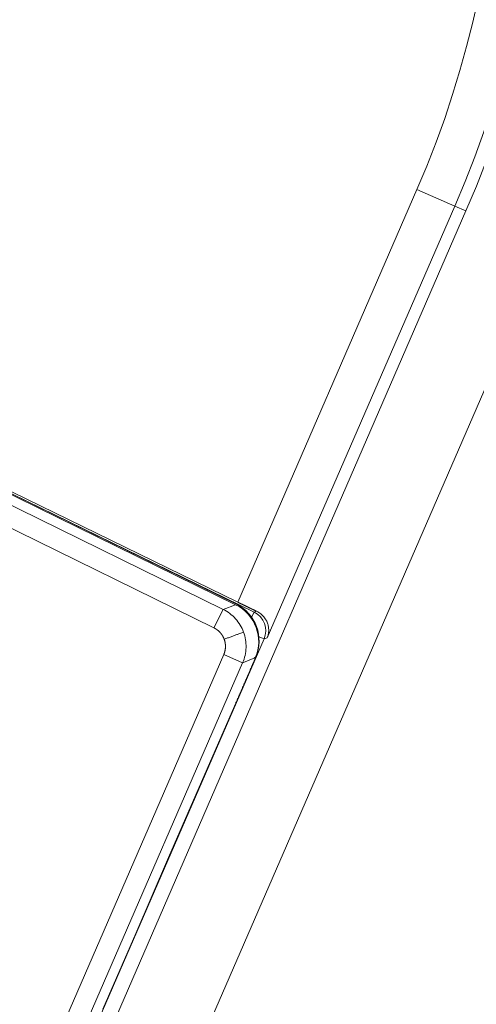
# Model space of a CAD drawing. Header units: millimetres. Extents: x 5437 to 18441, y -4466 to 3128.
# Tile 207 of 256: x 8593 to 8604, y -2773 to -2749. Entities that reach past the tile are written whole.
import ezdxf

# ---------------------------------------------------------------- set-up
doc = ezdxf.new("R2010")
doc.units = ezdxf.units.MM
doc.layers.add('1', color=7, linetype='Continuous', true_color=0xffffff)
doc.styles.add('TXT08', font='txt.shx', dxfattribs={"width": 0.8, "bigfont": 'gbcbig.shx'})
doc.dimstyles.get("Standard").update_dxf_attribs({"dimtxt": 0.18, "dimasz": 0.18, "dimexe": 0.18, "dimexo": 0.0625, "dimgap": 0.09, "dimtad": 0, "dimtih": 1, "dimtoh": 1, "dimdec": 4, "dimzin": 0, "dimdsep": 46, "dimtxsty": 'Standard', "dimcen": 0.09, "dimadec": 0, "dimazin": 0, "dimtfac": 1, "dimtdec": 4, "dimtofl": 0, "dimtmove": 0, "dimatfit": 3, "dimfxl": 1, "dimtolj": 1, "dimtzin": 0, "dimarcsym": 0})
doc.dimstyles.new('YanXiu', dxfattribs={"dimtxt": 40, "dimasz": 30, "dimexe": 0.66, "dimexo": 0.66, "dimgap": 0.66, "dimtad": 0, "dimdec": 1, "dimdsep": 46, "dimtxsty": 'TXT08', "dimcen": 0, "dimclrd": 256, "dimclre": 165, "dimclrt": 90, "dimazin": 2, "dimtfac": 1, "dimtdec": 1, "dimtofl": 0, "dimtmove": 0, "dimatfit": 3, "dimfxl": 1, "dimlwd": 5, "dimlwe": 13, "dimarcsym": 0})

# ---------------------------------------------------------------- blocks, each defined once
blk = doc.blocks.new('*D53')
at = {"color": 0, "lineweight": -2, "transparency": 16777216}
for p, q in [((10989.431, -2154.415), (10692.917, -2240.821)), ((11069.431, -2154.415), (10989.431, -2154.415)), ((8443.39, -2896.322), (8443.57, -2896.322)), ((8443.48, -2896.412), (8443.48, -2896.232))]:
    blk.add_line(p, q, dxfattribs=at)
at = {"color": 0, "lineweight": 20, "transparency": 16777216}
blk.add_solid([(10689.187, -2228.02), (10696.648, -2253.622), (10616.112, -2263.203)], dxfattribs=at)
at = {"layer": 'Defpoints', "color": 0, "lineweight": 20, "transparency": 16777216}
for p in [(10616.112, -2263.203), (6270.848, -3529.44)]:
    blk.add_point(p, dxfattribs=at)
at = {"color": 0, "lineweight": 20, "transparency": 16777216, "insert": (11249.521, -2154.415), "char_height": 80, "attachment_point": 5}
blk.add_mtext('\\A1;R2260', dxfattribs=at)
blk = doc.blocks.new('*D54')
at = {"color": 0, "lineweight": -2, "transparency": 16777216}
blk.add_line((7492.685, -2896.322), (7463.516, -2896.322), dxfattribs=at)
at = {"color": 0, "lineweight": -3, "transparency": 16777216}
for start, end in [(14.724706, 87.329624), (101.590205, 175.275294)]:
    blk.add_arc((8434.119, -2896.322), 970.423, start, end, dxfattribs=at)
at = {"color": 0, "lineweight": 20, "transparency": 16777216}
for points in [[(9385.695, -2646.81), (9359.647, -2652.519), (9389.799, -2727.809)], [(7480.316, -2816.939), (7453.672, -2815.84), (7463.696, -2896.322)]]:
    blk.add_solid(points, dxfattribs=at)
at = {"layer": 'Defpoints', "color": 0, "lineweight": 20, "transparency": 16777216}
for p in [(7900.863, -2085.545), (10671.817, -2501.755), (7492.748, -2896.322), (7740.501, -2896.322), (8434.119, -2896.322)]:
    blk.add_point(p, dxfattribs=at)
at = {"color": 0, "lineweight": 20, "transparency": 16777216, "insert": (8359.241, -1928.792), "char_height": 80, "attachment_point": 5}
blk.add_mtext('\\A1;165%%D', dxfattribs=at)
blk = doc.blocks.new('*D56')
at = {"lineweight": 5, "transparency": 16777216}
blk.add_line((9409.719, -2278.028), (9220.9, -2398.87), dxfattribs=at)
at = {"lineweight": 20, "transparency": 16777216}
blk.add_solid([(9218.205, -2394.659), (9223.595, -2403.082), (9195.632, -2415.042)], dxfattribs=at)
at = {"layer": 'Defpoints', "color": 0, "lineweight": 20, "transparency": 16777216}
for p in [(9195.632, -2415.042), (8443.48, -2896.412)]:
    blk.add_point(p, dxfattribs=at)
at = {"color": 90, "lineweight": 20, "transparency": 16777216, "insert": (9459.689, -2246.048), "char_height": 40, "attachment_point": 5, "rotation": 32.6188, "style": 'TXT08'}
blk.add_mtext('R893', dxfattribs=at)

msp = doc.modelspace()

# ---------------------------------------------------------------- linework, layer by layer
at = {"color": 7, "lineweight": 20}
msp.add_arc((8443.47995, -2896.41157), 893, 10.1099821, 350.11198757, dxfattribs=at)
at = {"layer": '1', "color": 0, "lineweight": 20}
for p, q in [((8547.24623, -2889.60885), (8612.98638, -2738.27071)), ((8598.52348, -2762.95121), (8602.86687, -2752.95159)), ((8603.78394, -2753.34993), (8602.86687, -2752.95159)), ((8563.8371, -2846.06375), (8604.05639, -2753.46827)), ((8603.78394, -2753.34993), (8599.23926, -2763.81299)), ((8604.05639, -2753.46827), (8603.78394, -2753.34993)), ((8579.82606, -2753.83131), (8598.52348, -2762.95121)), ((8580.00857, -2753.94832), (8598.47189, -2763.01241)), ((8580.00878, -2753.94789), (8598.47969, -2762.99143)), ((8579.80982, -2754.11342), (8598.16595, -2763.1249)), ((8597.94564, -2763.57366), (8580.15558, -2754.84008)), ((8591.52122, -2759.58449), (8598.92076, -2763.19371)), ((8598.16595, -2763.1249), (8598.47189, -2763.01241)), ((8597.94564, -2763.57366), (8598.16595, -2763.1249)), ((8598.86029, -2763.31768), (8598.92076, -2763.19371)), ((8598.92076, -2763.19371), (8598.98075, -2763.17157)), ((8599.16013, -2763.8422), (8592.17111, -2779.93277)), ((8599.03475, -2763.78774), (8599.16013, -2763.8422)), ((8599.23926, -2763.81299), (8599.16013, -2763.8422)), ((8591.78496, -2778.95357), (8598.18387, -2764.22159)), ((8598.18387, -2764.22159), (8598.6424, -2764.42076)), ((8598.6424, -2764.42076), (8592.2435, -2779.15274)), ((8598.44143, -2765.47531), (8597.64464, -2767.30974)), ((8597.64464, -2767.30974), (8596.84785, -2769.14416)), ((8596.84785, -2769.14416), (8596.05106, -2770.97859)), ((8596.05106, -2770.97859), (8595.25426, -2772.81302))]:
    msp.add_line(p, q, dxfattribs=at)
for centre, radius, start, end in [((8580.78985, -2743.36233), 25.36656, 336.52205, 66.52205), ((8580.78985, -2743.36233), 25.06952, 336.52205, 66.52205), ((8580.78985, -2743.36233), 24.06967, 336.52205, 66.52205), ((8598.03995, -2763.88956), 1, 336.521743, 63.913178)]:
    msp.add_arc(centre, radius, start, end, dxfattribs=at)
for centre, major_axis, ratio, start_param, end_param in [((8598.03087, -2763.91008), (0.93884, 0.34519), 0.99970901, 0, 0.76195608), ((8598.70159, -2763.64303), (0.17314, -0.46906), 0.9997083, 0.807565, 2.33402765), ((8598.03087, -2763.91008), (0.93884, 0.34519), 0.99970901, 5.54337753, 6.28318531)]:
    msp.add_ellipse(centre, major_axis=major_axis, ratio=ratio, start_param=start_param, end_param=end_param, dxfattribs=at)
for points, degree in [([(8598.98075, -2763.17157), (8598.89836, -2763.13242), (8598.80894, -2763.08962), (8598.71471, -2763.04422), (8598.61862, -2762.99762), (8598.52348, -2762.95121)], 5), ([(8598.95717, -2764.28796), (8598.85402, -2764.52543), (8598.75087, -2764.7629), (8598.64773, -2765.00037), (8598.54458, -2765.23784), (8598.44143, -2765.47531)], 5), ([(8598.95717, -2764.28796), (8598.6424, -2764.42076)], 1)]:
    msp.add_open_spline(points, degree=degree, dxfattribs=at)
for points, degree, knots in [([(8598.16595, -2763.1249), (8598.22294, -2763.15289), (8598.27725, -2763.18633), (8598.37857, -2763.26288), (8598.42558, -2763.30599), (8598.51058, -2763.40034), (8598.54857, -2763.45158), (8598.61418, -2763.56031), (8598.64178, -2763.61781), (8598.6637, -2763.67741)], 3, [0, 0, 0, 0, 0.25, 0.25, 0.5, 0.5, 0.75, 0.75, 1, 1, 1, 1]), ([(8598.98075, -2763.17157), (8599.01848, -2763.18949), (8599.05158, -2763.21071), (8599.09574, -2763.24586), (8599.10953, -2763.25814), (8599.13539, -2763.28369), (8599.1475, -2763.29702), (8599.18081, -2763.33757), (8599.19919, -2763.36548), (8599.22967, -2763.42233), (8599.24177, -2763.45131), (8599.26032, -2763.50984), (8599.2666, -2763.53884), (8599.27404, -2763.59614), (8599.27519, -2763.62445), (8599.2728, -2763.68021), (8599.26925, -2763.70766), (8599.26049, -2763.74807), (8599.257, -2763.76136), (8599.25096, -2763.78097), (8599.2488, -2763.78746), (8599.24423, -2763.80032), (8599.24179, -2763.80674), (8599.23926, -2763.81299)], 3, [0, 0, 0, 0, 0.125, 0.125, 0.1875, 0.1875, 0.25, 0.25, 0.375, 0.375, 0.5, 0.5, 0.625, 0.625, 0.75, 0.75, 0.875, 0.875, 0.9375, 0.9375, 0.96875, 0.96875, 1, 1, 1, 1]), ([(8598.19455, -2763.8499), (8598.17896, -2763.80749), (8598.15839, -2763.76635), (8598.13298, -2763.7275), (8598.08344, -2763.66823), (8598.02401, -2763.61979), (8597.99871, -2763.60222), (8597.97257, -2763.58688), (8597.94564, -2763.57366)], 5, [0, 0, 0, 0, 0, 0, 0.60102874, 0.60102874, 0.60102874, 1, 1, 1, 1, 1, 1]), ([(8598.6637, -2763.67741), (8598.68561, -2763.737), (8598.70182, -2763.79869), (8598.72228, -2763.92403), (8598.72652, -2763.98767), (8598.72289, -2764.11461), (8598.71501, -2764.17791), (8598.68741, -2764.30186), (8598.66769, -2764.36252), (8598.6424, -2764.42076)], 3, [0, 0, 0, 0, 0.25, 0.25, 0.5, 0.5, 0.75, 0.75, 1, 1, 1, 1]), ([(8598.18387, -2764.22159), (8598.20187, -2764.18014), (8598.2154, -2764.13618), (8598.22384, -2764.09052), (8598.22893, -2764.01345), (8598.2194, -2763.93737), (8598.21322, -2763.9072), (8598.20491, -2763.87806), (8598.19455, -2763.8499)], 5, [0, 0, 0, 0, 0, 0, 0.60104581, 0.60104581, 0.60104581, 1, 1, 1, 1, 1, 1])]:
    msp.add_open_spline(points, degree=degree, knots=knots, dxfattribs=at)
msp.add_rational_spline([(8598.19455, -2763.8499), (8598.65265, -2763.68147), (8598.6637, -2763.67741)], [1, 0.715584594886, 1], degree=2, dxfattribs=at)

# ---------------------------------------------------------------- dimensions: what is measured, and where the dimension line sits
at = {"color": 0, "lineweight": 20}
dim = msp.add_angular_dim_2l(base=(7900.86303, -2085.54536), line1=((8434.11893, -2896.32157), (10671.81706, -2501.75501)), line2=((7740.5009, -2896.32157), (7492.74781, -2896.32157)), text='165%%D', dimstyle='Standard', override={"dimtxt": 80, "dimasz": 80, "dimlwd": 65533}, dxfattribs=at)
dim.commit()
dim.dimension.update_dxf_attribs({"geometry": '*D54', "text_midpoint": (8359.2409, -1928.79214), "dimtype": 162})
dim = msp.add_diameter_dim_2p(p1=(6270.84796, -3529.44022), p2=(10616.11195, -2263.20291), text='R2260', dimstyle='Standard', override={"dimtxt": 80, "dimasz": 80, "dimdec": 0}, dxfattribs=at)
dim.commit()
dim.dimension.update_dxf_attribs({"geometry": '*D53', "text_midpoint": (11249.52071, -2154.41547), "dimtype": 163})
at = {"color": 7, "lineweight": 20}
dim = msp.add_radius_dim(center=(8443.47995, -2896.41157), mpoint=(9195.63162, -2415.04179), dimstyle='YanXiu', dxfattribs=at)
dim.commit()
dim.dimension.update_dxf_attribs({"geometry": '*D56', "text_midpoint": (9459.68883, -2246.04773), "dimtype": 164})

doc.saveas('drawing.dxf')
